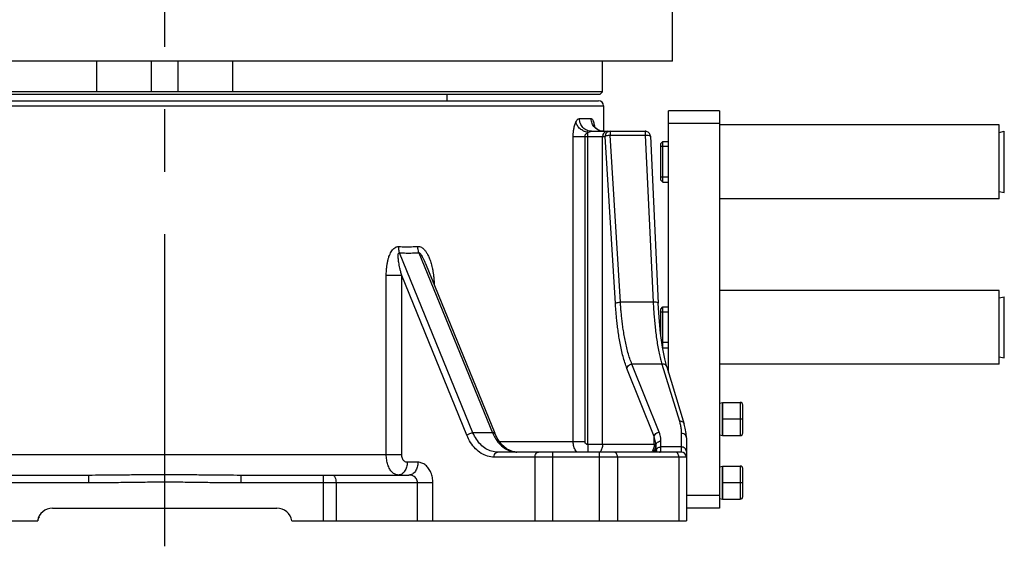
# Model space of a CAD drawing. Header units: millimetres. Extents: x 0 to 1189, y 0 to 841.
# Tile 7 of 88: x 217 to 295, y 438 to 480. Entities that reach past the tile are written whole.
import ezdxf

# ---------------------------------------------------------------- set-up
doc = ezdxf.new("R2010")
doc.units = ezdxf.units.MM
doc.header["$LTSCALE"] = 65.395
doc.linetypes.add('CENTER', pattern=[0.6, 0.375, -0.075, 0.075, -0.075])
doc.layers.get('0').update_dxf_attribs({"linetype": 'CONTINUOUS'})
doc.layers.add('02___PRT_ALL_AXES', color=7, linetype='CONTINUOUS')

msp = doc.modelspace()

# ---------------------------------------------------------------- linework, layer by layer
at = {"color": 7, "linetype": 'Continuous'}
for p, q in [((268.7489, 476.5345), (188.9494, 476.5345)), ((223.5007, 474.1345), (223.5007, 476.5345)), ((227.8007, 474.1345), (227.8007, 476.5345)), ((229.8979, 474.1345), (229.8979, 476.5345)), ((234.1979, 474.1345), (234.1979, 476.5345)), ((263.2493, 474.1345), (263.2493, 476.5345)), ((263.2493, 474.1345), (194.4493, 474.1345)), ((263.0489, 473.9345), (194.6497, 473.9345)), ((263.0493, 473.9345), (263.2493, 474.1345)), ((194.7493, 473.4345), (262.9493, 473.4345)), ((272.4493, 472.6345), (268.4493, 472.6345)), ((268.4493, 452.0867), (268.4493, 472.6345)), ((272.4493, 472.6345), (272.4493, 441.4345)), ((262.3912, 471.0345), (266.6231, 471.0345)), ((267.0227, 470.6534), (267.6429, 457.5258)), ((267.8493, 470.0745), (268.0093, 470.2345)), ((267.8493, 467.1945), (267.8493, 470.0744)), ((268.0093, 467.0345), (268.0093, 470.2345)), ((267.8493, 467.1945), (268.0093, 467.0345)), ((249.3338, 460.6613), (254.7838, 447.3115)), ((267.8493, 457.0745), (268.0093, 457.2345)), ((267.8493, 455.0071), (267.8493, 457.0744)), ((268.0093, 454.0345), (268.0093, 457.2345)), ((267.9779, 454.0659), (268.0093, 454.0345)), ((268.3159, 452.5235), (269.686, 448.0373)), ((272.6893, 449.7345), (274.0893, 449.7345)), ((272.6893, 449.7345), (272.6893, 447.1345)), ((274.2893, 447.3345), (274.2893, 449.5345)), ((269.8493, 446.958), (269.8493, 440.4345)), ((272.6893, 447.1345), (274.0893, 447.1345)), ((255.0171, 445.8345), (255.0169, 445.8345)), ((269.4493, 445.8345), (255.0171, 445.8345)), ((272.6893, 444.7345), (274.0893, 444.7345)), ((272.6893, 444.7345), (272.6893, 442.1345)), ((274.2893, 442.3345), (274.2893, 444.5345)), ((209.6495, 444.0345), (222.8618, 444.0345)), ((234.8368, 444.0345), (248.0491, 444.0345)), ((272.6893, 442.1345), (274.0893, 442.1345)), ((220.0325, 441.4345), (237.6661, 441.4345)), ((272.4493, 441.4345), (269.8493, 441.4345)), ((187.8493, 440.4345), (218.8661, 440.4345)), ((238.8493, 440.4345), (269.8493, 440.4345))]:
    msp.add_line(p, q, dxfattribs=at)
at = {"color": 9, "linetype": 'Continuous'}
for p, q in [((194.3493, 473.0345), (263.3493, 473.0345)), ((261.4463, 472.0345), (262.3696, 472.0345)), ((272.4493, 471.6345), (268.4493, 471.6345)), ((260.9528, 470.6345), (263.4634, 470.6345)), ((260.9528, 446.6345), (260.9528, 470.6345)), ((261.8834, 446.6345), (261.8834, 470.6345)), ((262.0972, 446.4345), (262.0972, 470.9538)), ((263.2665, 446.4345), (263.2665, 470.6345)), ((264.2755, 457.5069), (263.4634, 470.6345)), ((263.8531, 471.0345), (263.8531, 470.738)), ((263.8531, 470.738), (266.6231, 470.738)), ((264.6652, 457.6104), (263.8531, 470.738)), ((266.6231, 471.0345), (266.6231, 470.738)), ((266.6231, 470.738), (267.2433, 457.6104)), ((253.0736, 447.3573), (247.3051, 461.4872)), ((248.8318, 461.5), (254.6056, 447.3573)), ((247.4747, 459.7115), (246.2628, 459.7115)), ((246.2628, 445.6345), (246.2628, 459.7115)), ((252.5987, 447.1603), (247.4747, 459.7115)), ((247.4747, 445.6345), (247.4747, 459.7115)), ((267.2433, 457.6104), (264.6652, 457.6104)), ((267.9335, 452.7527), (265.5688, 452.7527)), ((267.7109, 447.3958), (265.5688, 452.7527)), ((267.9335, 452.7527), (269.3035, 448.2669)), ((267.3212, 447.0494), (265.179, 452.4063)), ((274.0893, 449.7345), (274.0893, 447.1345)), ((272.6893, 448.4345), (274.2893, 448.4345)), ((254.6056, 447.3573), (253.0736, 447.3573)), ((261.8834, 446.6345), (255.1794, 446.6345)), ((267.3212, 446.4345), (267.3212, 447.0494)), ((267.8493, 445.8819), (267.8493, 446.6944)), ((269.4493, 447.3044), (269.4493, 445.8345)), ((259.364, 440.4345), (259.364, 445.8345)), ((267.4474, 446.4345), (262.0972, 446.4345)), ((263.0209, 440.4345), (263.0209, 445.8345)), ((269.4493, 446.2364), (267.8493, 446.2364)), ((210.224, 445.6345), (247.4747, 445.6345)), ((248.7562, 445.0345), (247.913, 445.0345)), ((269.8493, 445.4345), (254.7341, 445.4345)), ((257.9498, 445.4345), (257.9498, 440.4345)), ((264.4351, 445.4345), (264.4351, 440.4345)), ((269.2635, 445.4345), (269.2635, 440.4345)), ((274.0893, 444.7345), (274.0893, 442.1345)), ((222.8618, 444.0345), (222.8618, 443.4345)), ((234.8368, 444.0345), (234.8368, 443.4345)), ((241.3134, 444.0345), (241.3134, 440.4345)), ((207.7711, 443.4345), (222.8618, 443.4345)), ((234.8368, 443.4345), (249.9275, 443.4345)), ((242.3134, 443.4345), (242.3134, 440.4345)), ((248.7204, 440.4345), (248.7204, 443.4345)), ((249.9275, 440.4345), (249.9275, 443.4345)), ((272.6893, 443.4345), (274.2893, 443.4345)), ((272.4493, 442.4345), (269.8493, 442.4345))]:
    msp.add_line(p, q, dxfattribs=at)
at = {"color": 2, "linetype": 'Continuous'}
for p, q in [((268.4493, 469.8345), (267.8493, 469.8345)), ((268.4493, 467.4345), (267.8493, 467.4345)), ((268.4493, 456.8345), (267.8493, 456.8345)), ((268.4493, 454.4345), (267.9271, 454.4345))]:
    msp.add_line(p, q, dxfattribs=at)
at = {"color": 7, "linetype": 'Continuous'}
for points in [[(263.3411, 471.0345), (263.3054, 471.0352), (263.085, 471.071), (262.8894, 471.1541), (262.733, 471.2686), (262.6297, 471.3851), (262.5804, 471.4664), (262.5718, 471.4855)], [(268.3159, 452.5235), (268.1506, 453.1572), (267.9751, 454.0807), (267.8267, 455.1733), (267.7113, 456.4047), (267.6429, 457.5257)], [(269.8493, 446.9576), (269.8344, 447.2858), (269.768, 447.7214), (269.686, 448.0373)], [(256.5495, 445.8345), (256.1805, 445.8843), (255.7258, 446.0912), (255.3169, 446.4434), (254.9738, 446.9204), (254.7838, 447.3115)]]:
    msp.add_lwpolyline(points, dxfattribs=at)
at = {"color": 9, "linetype": 'Continuous'}
msp.add_lwpolyline([(267.4503, 446.3727), (267.4492, 446.4035), (267.4474, 446.4345)], dxfattribs=at)
at = {"color": 7, "linetype": 'Continuous'}
for centre, radius, start, end in [((262.9493, 473.0345), 0.4, 0, 90), ((274.0893, 449.5345), 0.2, 0, 90), ((274.0893, 447.3345), 0.2, 270, 360), ((269.4493, 445.4345), 0.4, 0, 90), ((274.0893, 444.5345), 0.2, 0, 90), ((274.0893, 442.3345), 0.2, 270, 360), ((220.0325, 440.2345), 1.2, 90, 170.405932), ((237.6661, 440.2345), 1.2, 9.594068, 90), ((220.0493, 440.2345), 1.2, 154.324745, 170.405932)]:
    msp.add_arc(centre, radius, start, end, dxfattribs=at)
at = {"color": 9, "linetype": 'Continuous'}
for points, start_tangent, end_tangent in [([(260.9528, 470.6345), (260.9549, 470.7558), (260.9614, 470.8831), (260.9734, 471.0194), (260.9924, 471.1639), (261.0195, 471.3134), (261.0558, 471.4644), (261.1025, 471.6126), (261.1606, 471.7522)], (-0.0000015, 1), (0.4344114, 0.9007146)), ([(261.1606, 471.7522), (261.2527, 471.9075), (261.3496, 472.0028), (261.4463, 472.0345)], (0.4331221, 0.9013352), (1, -0.0000815)), ([(262.0972, 470.9538), (261.7781, 471.0568), (261.4954, 471.2392), (261.2815, 471.4802), (261.1607, 471.7522)], (-0.9841934, 0.1770967), (-0.2401618, 0.9707329)), ([(262.3912, 471.0345), (262.0296, 471.1106), (261.7231, 471.3274), (261.5183, 471.6518), (261.4463, 472.0345)], (-1, 0), (0, 1)), ([(262.6542, 471.3274), (262.4436, 471.6518), (262.3696, 472.0345)], (-0.6969082, 0.7171603), (0.0000003, 1)), ([(262.3696, 472.0345), (262.4691, 471.966), (262.554, 471.7682), (262.6183, 471.4598)], (1, 0.0001722), (0.1529306, -0.9882369)), ([(262.6183, 471.4598), (262.6279, 471.3929)], (0.1529306, -0.9882369), (0.1325763, -0.9911728)), ([(263.3412, 471.0345), (262.9694, 471.1106), (262.6542, 471.3274)], (-1, 0), (-0.6969082, 0.7171603)), ([(261.8834, 470.6345), (261.9046, 470.7445), (261.952, 470.8285), (262.0972, 470.9538)], (-0.0000021, 1), (0.8667873, 0.4986781)), ([(262.0972, 470.9538), (262.2324, 470.9988), (262.3912, 471.0345)], (0.9535287, 0.3013022), (1, -0.000053)), ([(263.6562, 471.0345), (263.5071, 471.004), (263.3806, 470.9173), (263.2961, 470.7876), (263.2665, 470.6345)], (-1, 0), (0, -1)), ([(263.8531, 471.0345), (263.7036, 471.0039), (263.5764, 470.9162), (263.4925, 470.7862), (263.4634, 470.6345)], (-1, 0), (0, -1)), ([(263.4634, 470.6345), (263.5731, 470.6921), (263.7428, 470.7276), (263.8531, 470.738)], (0.6331589, 0.7740218), (0.9983385, 0.0576212)), ([(266.6231, 470.738), (266.7797, 470.7366), (266.86, 470.7283), (267.0226, 470.6534)], (0.9990298, 0.044039), (0.0623276, -0.9980557)), ([(246.2628, 459.7115), (246.2736, 460.079), (246.3034, 460.4083), (246.3483, 460.6997), (246.4061, 460.9579), (246.4755, 461.1869), (246.5562, 461.3888), (246.648, 461.5645), (246.7513, 461.7134), (246.8659, 461.8328), (246.9901, 461.9187), (247.1175, 461.9671), (247.252, 461.9796)], (-0.0000171, 1), (0.9989484, -0.0458488)), ([(247.4747, 459.7115), (247.3979, 460.0124), (247.3357, 460.2801), (247.2869, 460.5153), (247.2496, 460.722), (247.2226, 460.9037), (247.2051, 461.0623), (247.197, 461.1984), (247.1986, 461.3115), (247.2103, 461.3994), (247.3051, 461.4872)], (-0.2572741, 0.9663385), (0.944045, -0.3298166)), ([(247.3051, 461.4872), (247.2721, 461.643), (247.2542, 461.8088), (247.252, 461.9796)], (-0.2602531, 0.9655404), (0.0327397, 0.9994639)), ([(247.252, 461.9796), (247.7523, 461.9652), (248.2469, 461.9695), (248.7357, 461.9924)], (0.9988922, -0.0470563), (0.9978086, 0.066166)), ([(247.3051, 461.4872), (247.8199, 461.4728), (248.3289, 461.4771), (248.8318, 461.5)], (0.9989537, -0.0457333), (0.99793, 0.0643096)), ([(248.7357, 461.9924), (248.8835, 461.9783), (249.026, 461.9199), (249.0945, 461.876), (249.1626, 461.8218), (249.2307, 461.7566), (249.2989, 461.6797), (249.3672, 461.5903), (249.4355, 461.4873), (249.5034, 461.37), (249.5705, 461.2375), (249.6363, 461.089), (249.7004, 460.9231), (249.762, 460.7391), (249.8202, 460.5367), (249.8741, 460.3148), (249.923, 460.0703), (249.9657, 459.8001), (250.0003, 459.501), (250.0239, 459.1721), (250.0313, 458.9579)], (0.9978307, 0.065832), (0.0200444, -0.9997991)), ([(248.8318, 461.5), (248.7839, 461.6558), (248.7515, 461.8216), (248.7357, 461.9924)], (-0.3471638, 0.9378045), (-0.0429879, 0.9990756)), ([(248.8318, 461.5), (248.9108, 461.4543), (248.9722, 461.3814), (249.0417, 461.275), (249.1215, 461.1302), (249.1657, 461.0417), (249.213, 460.9414), (249.2632, 460.8288), (249.3165, 460.7031), (249.3338, 460.6613)], (0.9992303, -0.0392266), (0.3780347, -0.9257914)), ([(264.2755, 457.5069), (264.3522, 457.5531), (264.4913, 457.59), (264.6652, 457.6104)], (0.6331589, 0.7740218), (0.9983385, 0.0576212)), ([(265.179, 452.4063), (265.0157, 452.8635), (264.8726, 453.3558), (264.7488, 453.8678), (264.6431, 454.3864), (264.554, 454.9007), (264.4799, 455.4015), (264.4191, 455.8817), (264.3698, 456.3359), (264.3304, 456.7599), (264.2994, 457.1508), (264.2755, 457.5069)], (-0.3712765, 0.9285224), (-0.0617428, 0.9980921)), ([(265.5688, 452.7527), (265.4053, 453.1886), (265.2622, 453.6573), (265.1385, 454.1449), (265.0328, 454.6387), (264.9438, 455.1284), (264.8697, 455.6053), (264.8088, 456.0627), (264.7595, 456.4952), (264.7202, 456.899), (264.6892, 457.2713), (264.6652, 457.6104)], (-0.3871245, 0.9220274), (-0.0648173, 0.9978971)), ([(267.6412, 457.5254), (267.5487, 457.5871), (267.4117, 457.6082), (267.2433, 457.6104)], (-0.1976954, 0.9802635), (-0.9990298, -0.044039)), ([(267.2433, 457.6104), (267.2644, 457.2244), (267.2943, 456.771), (267.3345, 456.267), (267.3862, 455.7293), (267.4501, 455.1755), (267.5264, 454.6237), (267.6144, 454.0912), (267.713, 453.5936), (267.8202, 453.1441), (267.9335, 452.7527)], (0.049548, -0.9987717), (0.3053587, -0.9522374)), ([(265.179, 452.4063), (265.2448, 452.5692), (265.3856, 452.6943), (265.5688, 452.7528)], (0.1255456, 0.9920879), (0.9950403, 0.099473)), ([(268.3159, 452.5235), (268.3078, 452.5464), (268.2249, 452.6627), (268.0927, 452.7356), (267.9334, 452.7528)], (-0.2905965, 0.9568457), (-0.9970979, -0.0761302)), ([(269.686, 448.0373), (269.6779, 448.0605), (269.595, 448.1768), (269.4627, 448.2497), (269.3035, 448.2669)], (-0.2895568, 0.9571608), (-0.9970979, -0.0761302)), ([(269.3035, 448.2669), (269.3843, 447.9485), (269.433, 447.6271), (269.4493, 447.3044)], (0.2920847, -0.9563924), (0.0000046, -1)), ([(252.5987, 447.1603), (252.7387, 447.2501), (252.9091, 447.3207), (253.0736, 447.3573)], (0.7745967, 0.6324555), (0.994201, 0.1075375)), ([(255.0169, 445.8345), (254.5458, 445.902), (254.0964, 446.1013), (253.6902, 446.4216), (253.3443, 446.8472), (253.0736, 447.3573)], (-1, 0.0001229), (-0.3881702, 0.9215877)), ([(254.7658, 447.3036), (254.7233, 447.3535), (254.6056, 447.3573)], (-0.4017737, 0.915739), (-0.9942011, -0.1075372)), ([(254.6056, 447.3573), (254.6557, 447.244)], (0.3881697, -0.9215879), (0.4219303, -0.9066283)), ([(267.3212, 447.0494), (267.3869, 447.2122), (267.5277, 447.3373), (267.7109, 447.3958)], (0.1255456, 0.9920879), (0.9950403, 0.099473)), ([(267.8493, 446.6944), (267.8338, 446.9304), (267.7874, 447.1651), (267.7109, 447.3958)], (-0.0000082, 1), (-0.3712824, 0.92852)), ([(254.7341, 445.4345), (254.2182, 445.5105), (253.7235, 445.7363), (253.2759, 446.1002), (252.895, 446.584), (252.5987, 447.1603)], (-1, 0.0001644), (-0.3781587, 0.9257408)), ([(254.6557, 447.244), (254.876, 446.8476), (255.2218, 446.4219), (255.6282, 446.1014), (256.0776, 445.9021), (256.1685, 445.8784)], (0.4219303, -0.9066283), (0.9742346, -0.2255371)), ([(261.2519, 445.8258), (261.1712, 445.9296), (261.0088, 446.264), (260.9528, 446.6345)], (-0.6566492, 0.7541962), (0.0005822, 0.9999998)), ([(262.0972, 446.4345), (261.9716, 446.4729), (261.8834, 446.6345)], (-0.9999898, 0.0045087), (0.0006699, 0.9999998)), ([(267.4474, 446.4345), (267.4271, 446.6415), (267.3849, 446.8469), (267.3212, 447.0494)], (-0.0444417, 0.999012), (-0.3472166, 0.937785)), ([(267.4503, 446.3727), (267.5128, 446.5353), (267.6576, 446.6521), (267.8493, 446.6944)], (0.0822704, 0.99661), (1, 0)), ([(269.8493, 446.958), (269.7957, 447.1312), (269.6493, 447.258), (269.4493, 447.3044)], (0, 1), (-1, 0)), ([(254.7341, 445.4345), (254.772, 445.6345), (254.8755, 445.7809), (255.0169, 445.8345)], (0, 1), (1, 0)), ([(256.1685, 445.8784), (256.533, 445.8346)], (0.9742346, -0.2255371), (0.9999515, -0.0098473)), ([(257.9498, 445.4345), (257.9713, 445.5876), (258.0327, 445.7173), (258.1244, 445.804), (258.2327, 445.8345)], (0, 1), (1, 0)), ([(262.0972, 446.4345), (262.0963, 446.0518), (262.096, 445.8345)], (-0.003223, -0.9999948), (0.0001099, -1)), ([(263.2665, 446.4345), (263.2188, 446.1255), (263.0804, 445.8467), (263.0705, 445.833)], (0, -1), (-0.5918014, -0.8060838)), ([(264.4351, 445.4345), (264.4136, 445.5876), (264.3523, 445.7173), (264.2605, 445.804), (264.1523, 445.8345)], (0, 1), (-1, 0)), ([(267.3212, 446.4345), (267.2735, 446.1255), (267.1351, 445.8467)], (0, -1), (-0.57801, -0.8160297)), ([(267.2898, 445.8956), (267.2396, 445.8241)], (-0.5389108, -0.8423628), (-0.6100787, -0.7923408)), ([(267.2958, 445.8972), (267.2443, 445.8239)], (-0.5372466, -0.8434252), (-0.6103214, -0.7921539)), ([(267.4474, 446.4345), (267.3713, 446.0518), (267.2898, 445.8956)], (0, -1), (-0.5389108, -0.8423628)), ([(267.4503, 446.3727), (267.3575, 446.0094), (267.2958, 445.8972)], (-0.0617145, -0.9980938), (-0.5372466, -0.8434252)), ([(267.4919, 446.0456), (267.3668, 445.8245)], (-0.3788893, -0.925442), (-0.5978084, -0.801639)), ([(267.4919, 446.0456), (267.4716, 446.1492), (267.4577, 446.2583), (267.4503, 446.3727)], (-0.226235, 0.9740728), (-0.0330015, 0.9994553)), ([(267.4919, 446.0456), (267.5806, 446.1466), (267.7053, 446.2132), (267.8493, 446.2364)], (0.5020844, 0.8648186), (1, 0)), ([(267.5177, 445.9217), (267.4919, 446.0456)], (-0.2209668, 0.9752813), (-0.1853248, 0.9826773)), ([(267.5386, 445.8345), (267.5177, 445.9217)], (-0.2437238, 0.9698447), (-0.2209668, 0.9752813)), ([(267.6668, 445.8385), (267.691, 445.8498), (267.7254, 445.8625)], (0.8923323, 0.4513791), (0.9524333, 0.3047471)), ([(267.7254, 445.8625), (267.8493, 445.8819)], (0.9524333, 0.3047471), (1, 0)), ([(267.7325, 445.8345), (267.82, 445.846), (267.8145, 445.8655)], (0.9999378, -0.0111535), (-0.4256199, 0.904902)), ([(269.2635, 445.4345), (269.242, 445.5876), (269.1807, 445.7173), (269.0889, 445.804), (268.9807, 445.8345)], (0, 1), (-1, 0)), ([(269.8493, 445.89), (269.8189, 446.0226), (269.7322, 446.1349), (269.6024, 446.21), (269.4493, 446.2364)], (0, 1), (-1, 0)), ([(247.2059, 444.0345), (246.9606, 444.0893), (246.7326, 444.2497), (246.5374, 444.5046), (246.3882, 444.836), (246.2947, 445.2214), (246.2628, 445.6345)], (-1, 0.0002114), (0.0001539, 1)), ([(247.913, 445.0345), (247.8592, 444.6518), (247.7059, 444.3274), (247.4765, 444.1106), (247.2059, 444.0345)], (0.0000008, -1), (-1, 0)), ([(247.913, 445.0345), (247.8001, 445.0547), (247.6938, 445.115), (247.6026, 445.2109), (247.533, 445.3355), (247.4894, 445.4802), (247.4747, 445.6345)], (-0.9999999, 0.0004517), (0.0002035, 1)), ([(248.7562, 445.0345), (248.7024, 444.6518), (248.5491, 444.3274), (248.3197, 444.1106), (248.0491, 444.0345)], (0, -1), (-1, 0)), ([(249.9275, 443.4345), (249.8892, 443.84), (249.7765, 444.2203), (249.5945, 444.5519), (249.3528, 444.8113), (249.067, 444.9771), (248.7562, 445.0345)], (0.0002028, 1), (-1, -0.0000346)), ([(222.8618, 444.0345), (223.9747, 444.0392), (225.2145, 444.051), (226.5844, 444.0651), (228.0407, 444.0748), (229.5337, 444.0752), (231.0104, 444.0661), (232.4139, 444.0518), (233.6914, 444.0394), (234.8368, 444.0345)], (1, -0.0000034), (1, 0.0000042)), ([(222.8618, 443.4345), (223.9809, 443.4409), (225.2232, 443.4573), (226.5919, 443.4766), (228.0438, 443.4899), (229.5311, 443.4905), (231.0032, 443.4779), (232.4051, 443.4583), (233.6851, 443.4413), (234.8368, 443.4345)], (1, -0.0000094), (1, 0.0000114)), ([(242.0134, 444.0345), (242.1282, 443.9888), (242.2255, 443.8587), (242.2906, 443.6641), (242.3134, 443.4345)], (1, 0), (0, -1)), ([(248.7204, 443.4345), (248.6984, 443.5867), (248.6337, 443.7294), (248.5293, 443.8538), (248.3907, 443.951), (248.227, 444.013), (248.0491, 444.0345)], (0.0001164, 1), (-1, -0.0000145))]:
    msp.add_spline(points, degree=3, dxfattribs=dict(at, start_tangent=start_tangent, end_tangent=end_tangent))
at = {"color": 7, "linetype": 'Continuous'}
for points, start_tangent, end_tangent in [([(266.6808, 471.0303), (266.6231, 471.0345)], (-0.9894512, 0.1448664), (-1, 0)), ([(266.9023, 470.9209), (266.7759, 471.0041), (266.6808, 471.0303)], (-0.7161613, 0.6979348), (-0.9894512, 0.1448664)), ([(267.0227, 470.6534), (266.9875, 470.7994), (266.9023, 470.9209)], (-0.0471948, 0.9988857), (-0.7161613, 0.6979348))]:
    msp.add_spline(points, degree=3, dxfattribs=dict(at, start_tangent=start_tangent, end_tangent=end_tangent))
at = {"layer": '02___PRT_ALL_AXES', "color": 7, "linetype": 'CENTER'}
msp.add_line((228.8493, 438.4345), (228.8493, 735.2737), dxfattribs=at)
at = {"layer": '02___PRT_ALL_AXES', "color": 7, "linetype": 'Continuous'}
for p, q in [((268.7493, 476.5345), (268.7493, 481.5345)), ((251.0493, 473.4345), (251.0493, 473.9345)), ((263.3493, 473.0345), (263.3493, 471.0345)), ((294.4493, 471.5345), (272.4493, 471.5345)), ((294.4493, 465.7345), (294.4493, 471.5345)), ((294.4493, 470.9532), (294.841, 471.0345)), ((294.841, 466.2345), (294.841, 471.0345)), ((268.0093, 470.2345), (268.4493, 470.2345)), ((268.0093, 467.0345), (268.4493, 467.0345)), ((294.4493, 466.3157), (294.841, 466.2345)), ((294.4493, 465.7345), (272.4493, 465.7345)), ((294.4493, 458.5345), (272.4493, 458.5345)), ((294.4493, 452.7345), (294.4493, 458.5345)), ((294.4493, 457.9532), (294.841, 458.0345)), ((294.841, 453.2345), (294.841, 458.0345)), ((268.0093, 457.2345), (268.4493, 457.2345)), ((268.0093, 454.0345), (268.4493, 454.0345)), ((294.4493, 453.3157), (294.841, 453.2345)), ((294.4493, 452.7345), (272.4493, 452.7345)), ((272.4493, 449.6712), (272.6808, 449.7345)), ((272.6808, 449.7345), (272.6893, 449.7034)), ((272.6808, 447.1345), (272.6808, 449.7345)), ((272.4493, 447.1978), (272.6808, 447.1345)), ((272.6808, 447.1345), (272.6893, 447.1656)), ((272.4493, 444.6712), (272.6808, 444.7345)), ((272.6808, 444.7345), (272.6893, 444.7034)), ((272.6808, 442.1345), (272.6808, 444.7345)), ((272.4493, 442.1978), (272.6808, 442.1345)), ((272.6808, 442.1345), (272.6893, 442.1656))]:
    msp.add_line(p, q, dxfattribs=at)

doc.saveas('drawing.dxf')
